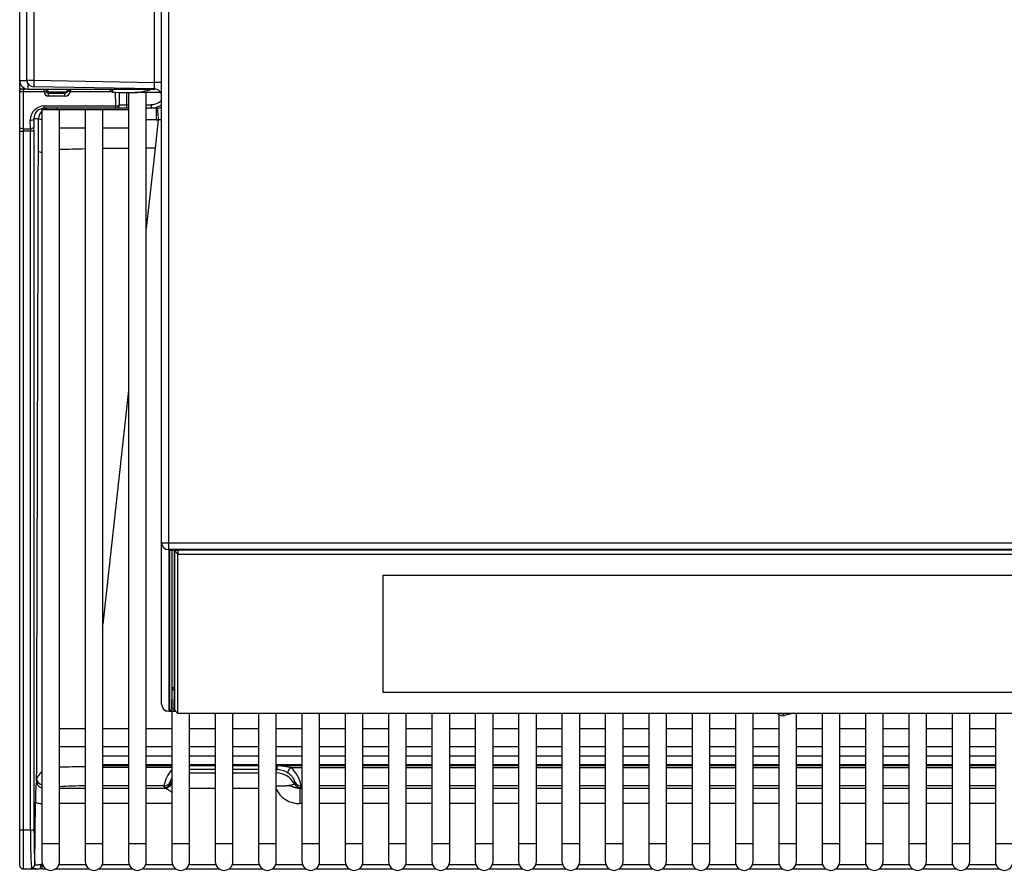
# Model space of a CAD drawing. Header units: millimetres. Extents: x 70 to 350, y 17 to 416.
# Tile 1 of 35: x 95 to 123, y 17 to 41. Entities that reach past the tile are written whole.
import ezdxf

# ---------------------------------------------------------------- set-up
doc = ezdxf.new("R2010")
doc.units = ezdxf.units.MM
for name, color, linetype in [('127.191_FRONT_AU', 7, 'Continuous'), ('128.969_TRÄGER_Z', 7, 'Continuous'), ('129.120_GRIFFMUL', 7, 'Continuous'), ('131.632_TROPFSCH', 7, 'Continuous'), ('131.752_TASSENRO', 7, 'Continuous'), ('134.025_TRÄGERBL', 7, 'Continuous'), ('144.368_DISPLAY_', 7, 'Continuous'), ('146.285_SATZSCHU', 7, 'Continuous'), ('Standard', 7, 'Continuous')]:
    doc.layers.add(name, color=color, linetype=linetype)

# ---------------------------------------------------------------- blocks, each defined once
blk = doc.blocks.new('SE1')
at = {"layer": '127.191_FRONT_AU', "color": 7, "linetype": 'Continuous'}
blk.add_line((116.427, 21.911), (116.426, 21.916), dxfattribs=at)
for centre, radius, start, end in [((116.427, 22.052), 0.2, 223.0879, 284.3937), ((126.917, -18.823), 42, 104.0471, 104.3937)]:
    blk.add_arc(centre, radius, start, end, dxfattribs=at)
for major_axis, ratio, start_param, end_param in [((0.199, 0.017), 0.705788, 4.322362, 4.651416), ((-0.05, 0.194), 0.241241, 2.325278, 3.141593)]:
    blk.add_ellipse((116.427, 22.052), major_axis=major_axis, ratio=ratio, start_param=start_param, end_param=end_param, dxfattribs=at)
at = {"layer": '128.969_TRÄGER_Z', "color": 7, "linetype": 'Continuous'}
for p, q in [((95.117, 39.794), (95.117, 124.568)), ((95.314, 124.554), (95.314, 39.78)), ((98.721, 39.721), (98.721, 114.639)), ((98.917, 26.737), (98.917, 42.827)), ((99.117, 26.73), (99.117, 42.784)), ((95.314, 39.78), (98.721, 39.721)), ((98.721, 39.535), (95.314, 39.594)), ((98.917, 22.179), (98.917, 26.737)), ((99.117, 26.73), (154.717, 26.73)), ((99.117, 26.538), (99.117, 26.73)), ((99.117, 26.538), (99.117, 21.981)), ((154.717, 26.538), (99.117, 26.538)), ((99.147, 21.999), (99.147, 26.517)), ((99.207, 26.529), (99.207, 22.057)), ((99.216, 22.597), (99.216, 26.529)), ((99.267, 26.531), (154.568, 26.531)), ((99.267, 26.531), (154.568, 26.531)), ((99.276, 26.531), (99.276, 22.655)), ((99.207, 22.057), (99.216, 22.597)), ((99.276, 22.589), (99.267, 22.05)), ((99.276, 22.655), (99.276, 22.589)), ((99.276, 22.655), (99.277, 22.655)), ((99.277, 22.589), (99.276, 22.589)), ((99.117, 21.981), (99.117, 21.979)), ((99.117, 21.981), (99.311, 21.981)), ((99.117, 21.979), (99.313, 21.979)), ((99.267, 22.05), (99.277, 22.05)), ((99.267, 22.05), (99.267, 21.984)), ((99.308, 21.984), (99.267, 21.984))]:
    blk.add_line(p, q, dxfattribs=at)
for centre, radius, start, end in [((95.317, 39.794), 0.2, 180, 269), ((95.65, 39.628), 3.072, 358.2647, 1.7353), ((99.147, 26.576), 0.0598, 269.7845, 298.66), ((99.117, 22.179), 0.2, 180, 270), ((99.146, 22.059), 0.0602, 270.1331, 358.434)]:
    blk.add_arc(centre, radius, start, end, dxfattribs=at)
for centre, major_axis, ratio, start_param, end_param in [((95.317, 39.794), (-0.2, 0), 0.069756, 0, 1.553343), ((95.317, 39.794), (0.003, 0.2), 0.016272, 1.640894, 3.141593), ((99.117, 26.737), (0.2, 0), 0.992546, 3.141593, 4.712389), ((99.117, 26.737), (-0.2, 0), 0.035728, 0, 1.570796), ((99.276, 22.596), (-0.06, 0), 0.992546, 4.712389, 6.265732), ((99.276, 22.596), (0.06, -0.0011), 0.104513, 3.143731, 4.714223), ((99.117, 22.179), (-0.2, 0), 0.992546, 0, 1.570796)]:
    blk.add_ellipse(centre, major_axis=major_axis, ratio=ratio, start_param=start_param, end_param=end_param, dxfattribs=at)
for points, degree, knots in [([(98.917, 39.707), (98.917, 39.71), (98.898, 39.714), (98.822, 39.719), (98.768, 39.721), (98.721, 39.721)], 3, [0, 0, 0, 0, 0.497267, 0.497267, 1, 1, 1, 1]), ([(98.917, 39.335), (98.917, 39.387), (98.896, 39.438), (98.823, 39.512), (98.772, 39.534), (98.721, 39.535)], 3, [0, 0, 0, 0, 0.5, 0.5, 1, 1, 1, 1]), ([(99.147, 26.517), (99.147, 26.519), (99.156, 26.522), (99.165, 26.525), (99.182, 26.527), (99.199, 26.529), (99.221, 26.53), (99.243, 26.531), (99.267, 26.531)], 2, [0, 0, 0, 0.25, 0.25, 0.5, 0.5, 0.75, 0.75, 1, 1, 1]), ([(99.173, 26.524), (99.173, 26.524), (99.174, 26.525), (99.181, 26.526), (99.197, 26.528), (99.223, 26.53), (99.25, 26.531), (99.265, 26.531), (99.268, 26.531)], 3, [0.3990783, 0.3990783, 0.3990783, 0.3990783, 0.4533438, 0.531356, 0.6430069, 0.7891138, 0.9616347, 1, 1, 1, 1]), ([(99.267, 21.984), (99.243, 21.984), (99.221, 21.985), (99.199, 21.987), (99.182, 21.989), (99.165, 21.991), (99.156, 21.993), (99.147, 21.996), (99.147, 21.999)], 2, [0, 0, 0, 0.25, 0.25, 0.5, 0.5, 0.75, 0.75, 1, 1, 1]), ([(99.207, 22.057), (99.207, 22.057), (99.207, 22.056), (99.21, 22.055), (99.214, 22.053), (99.22, 22.052), (99.228, 22.051), (99.236, 22.051), (99.246, 22.05), (99.256, 22.05), (99.263, 22.05), (99.267, 22.05)], 3, [0, 0, 0, 0, 0.111142, 0.222261, 0.333363, 0.444456, 0.555544, 0.666637, 0.777739, 0.888858, 1, 1, 1, 1])]:
    blk.add_open_spline(points, degree=degree, knots=knots, dxfattribs=at)
at = {"layer": '129.120_GRIFFMUL', "color": 7, "linetype": 'Continuous'}
for p, q in [((97.336, 39.517), (95.162, 39.517)), ((97.336, 39.517), (97.336, 39.531)), ((97.436, 39.531), (97.436, 39.516)), ((97.529, 39.447), (97.436, 39.516)), ((97.529, 39.531), (97.529, 39.447)), ((98.887, 39.434), (98.167, 39.434))]:
    blk.add_line(p, q, dxfattribs=at)
blk.add_arc((98.08, 40.948), 1.517, 273.2889, 291.1817, dxfattribs=at)
for centre, major_axis, end_param in [((97.336, 39.516), (0.1, 0), 1.570796), ((98.628, 39.447), (-1.1, 0), 1.138249)]:
    blk.add_ellipse(centre, major_axis=major_axis, ratio=0.013091, start_param=0.017453, end_param=end_param, dxfattribs=at)
at = {"layer": '131.632_TROPFSCH', "color": 7, "linetype": 'Continuous'}
for p, q in [((94.917, 39.53), (94.917, 39.767)), ((94.917, 39.53), (94.917, 39.493)), ((95.017, 39.53), (94.917, 39.53)), ((94.917, 38.451), (94.917, 39.493)), ((95.017, 39.566), (95.017, 39.53)), ((95.017, 39.53), (95.017, 39.455)), ((95.017, 39.53), (95.084, 39.53)), ((95.017, 39.455), (95.017, 38.414)), ((95.606, 39.455), (95.017, 39.455)), ((95.606, 39.455), (95.605, 39.517)), ((95.606, 39.449), (95.606, 39.455)), ((95.666, 39.472), (95.677, 39.511)), ((95.666, 39.478), (95.666, 39.472)), ((95.677, 39.511), (95.677, 39.517)), ((95.699, 39.465), (95.726, 39.466)), ((95.737, 39.452), (95.727, 39.417)), ((95.727, 39.417), (96.187, 39.416)), ((96.187, 39.416), (96.177, 39.452)), ((96.287, 39.517), (96.289, 39.51)), ((96.349, 39.501), (96.345, 39.455)), ((97.517, 39.455), (96.345, 39.455)), ((97.626, 39.054), (97.621, 39.441)), ((97.721, 39.439), (97.726, 39.091)), ((97.73, 39.091), (97.73, 39.438)), ((97.929, 39.436), (97.929, 39.091)), ((96.187, 39.334), (95.727, 39.335)), ((95.611, 39.054), (97.626, 39.054)), ((95.611, 38.991), (95.611, 39.054)), ((97.626, 38.991), (95.611, 38.991)), ((97.626, 38.991), (97.626, 39.054)), ((97.63, 38.991), (97.626, 38.991)), ((97.929, 38.991), (97.63, 38.991)), ((97.726, 39.091), (97.73, 39.091)), ((97.73, 39.091), (97.929, 39.091)), ((97.929, 39.091), (97.985, 39.091)), ((97.929, 39.091), (97.929, 38.991)), ((97.985, 38.991), (97.929, 38.991)), ((98.485, 39.091), (98.62, 39.091)), ((98.62, 38.991), (98.485, 38.991)), ((98.62, 39.091), (98.62, 38.991)), ((98.765, 38.991), (98.62, 38.991)), ((95.22, 38.414), (95.216, 38.654)), ((95.447, 38.691), (95.316, 38.691)), ((95.316, 38.691), (95.32, 38.451)), ((95.444, 37.776), (95.447, 38.691)), ((98.822, 38.667), (98.733, 37.862)), ((94.917, 38.339), (94.917, 38.451)), ((94.917, 18.629), (94.917, 38.339)), ((94.917, 38.339), (95.017, 38.339)), ((95.017, 38.414), (95.017, 38.339)), ((95.017, 38.414), (95.22, 38.414)), ((95.017, 38.339), (95.017, 18.629)), ((95.221, 38.339), (95.017, 38.339)), ((95.22, 38.414), (95.221, 38.339)), ((95.221, 18.629), (95.221, 38.339)), ((95.32, 38.339), (95.221, 38.339)), ((95.32, 38.339), (95.32, 18.629)), ((98.733, 37.862), (98.485, 35.595)), ((97.985, 31.029), (97.263, 24.437)), ((97.263, 20.725), (97.985, 20.725)), ((97.985, 20.715), (97.263, 20.715)), ((98.485, 20.725), (99.207, 20.725)), ((99.207, 20.715), (98.485, 20.715)), ((99.707, 20.725), (100.429, 20.725)), ((100.429, 20.715), (99.707, 20.715)), ((100.929, 20.725), (101.651, 20.725)), ((101.651, 20.715), (100.929, 20.715)), ((102.151, 20.725), (102.873, 20.725)), ((102.873, 20.715), (102.151, 20.715)), ((103.373, 20.725), (104.095, 20.725)), ((104.095, 20.715), (103.373, 20.715)), ((104.595, 20.725), (105.317, 20.725)), ((105.317, 20.715), (104.595, 20.715)), ((105.817, 20.725), (106.539, 20.725)), ((106.539, 20.715), (105.817, 20.715)), ((107.039, 20.725), (107.761, 20.725)), ((107.761, 20.715), (107.039, 20.715)), ((108.261, 20.725), (108.983, 20.725)), ((108.983, 20.715), (108.261, 20.715)), ((109.483, 20.725), (110.205, 20.725)), ((110.205, 20.715), (109.483, 20.715)), ((110.705, 20.725), (111.427, 20.725)), ((111.427, 20.715), (110.705, 20.715)), ((111.927, 20.725), (112.649, 20.725)), ((112.649, 20.715), (111.927, 20.715)), ((113.149, 20.725), (113.871, 20.725)), ((113.871, 20.715), (113.149, 20.715)), ((114.371, 20.725), (115.093, 20.725)), ((115.093, 20.715), (114.371, 20.715)), ((115.593, 20.725), (116.315, 20.725)), ((116.315, 20.715), (115.593, 20.715)), ((116.815, 20.725), (117.537, 20.725)), ((117.537, 20.715), (116.815, 20.715)), ((118.037, 20.725), (118.759, 20.725)), ((118.759, 20.715), (118.037, 20.715)), ((119.259, 20.725), (119.981, 20.725)), ((119.981, 20.715), (119.259, 20.715)), ((120.481, 20.725), (121.203, 20.725)), ((121.203, 20.715), (120.481, 20.715)), ((121.703, 20.725), (122.425, 20.725)), ((122.425, 20.715), (121.703, 20.715)), ((97.263, 20.473), (97.985, 20.473)), ((97.263, 20.451), (97.985, 20.451)), ((97.985, 20.396), (97.263, 20.396)), ((98.485, 20.473), (99.207, 20.473)), ((98.485, 20.451), (99.207, 20.451)), ((99.207, 20.396), (98.485, 20.396)), ((99.707, 20.473), (100.429, 20.473)), ((99.707, 20.451), (100.429, 20.451)), ((99.707, 20.451), (100.429, 20.451)), ((100.429, 20.332), (99.707, 20.332)), ((100.929, 20.473), (101.651, 20.473)), ((100.929, 20.451), (101.651, 20.451)), ((100.929, 20.451), (101.651, 20.451)), ((101.651, 20.332), (100.929, 20.332)), ((102.151, 20.473), (102.873, 20.473)), ((102.151, 20.451), (102.165, 20.451)), ((102.151, 20.451), (102.165, 20.451)), ((102.151, 20.284), (102.165, 20.332)), ((102.165, 20.332), (102.151, 20.332)), ((102.165, 20.451), (102.873, 20.451)), ((102.562, 20.396), (102.165, 20.451)), ((102.562, 20.396), (102.873, 20.396)), ((103.373, 20.473), (104.095, 20.473)), ((103.373, 20.451), (104.095, 20.451)), ((103.373, 20.396), (104.095, 20.396)), ((104.595, 20.473), (105.317, 20.473)), ((104.595, 20.451), (105.317, 20.451)), ((104.595, 20.396), (105.317, 20.396)), ((105.817, 20.473), (106.539, 20.473)), ((105.817, 20.451), (106.539, 20.451)), ((105.817, 20.396), (106.539, 20.396)), ((107.039, 20.473), (107.761, 20.473)), ((107.039, 20.451), (107.761, 20.451)), ((107.039, 20.396), (107.761, 20.396)), ((108.261, 20.473), (108.983, 20.473)), ((108.261, 20.451), (108.983, 20.451)), ((108.261, 20.396), (108.983, 20.396)), ((109.483, 20.473), (110.205, 20.473)), ((109.483, 20.451), (110.205, 20.451)), ((109.483, 20.396), (110.205, 20.396)), ((110.705, 20.473), (111.427, 20.473)), ((110.705, 20.451), (111.427, 20.451)), ((110.705, 20.396), (111.427, 20.396)), ((111.927, 20.473), (112.649, 20.473)), ((111.927, 20.451), (112.649, 20.451)), ((111.927, 20.396), (112.649, 20.396)), ((113.149, 20.473), (113.871, 20.473)), ((113.149, 20.451), (113.871, 20.451)), ((113.149, 20.396), (113.871, 20.396)), ((114.371, 20.473), (115.093, 20.473)), ((114.371, 20.451), (115.093, 20.451)), ((114.371, 20.396), (115.093, 20.396)), ((115.593, 20.473), (116.315, 20.473)), ((115.593, 20.451), (116.315, 20.451)), ((115.593, 20.396), (116.315, 20.396)), ((116.815, 20.473), (117.537, 20.473)), ((116.815, 20.451), (117.537, 20.451)), ((116.815, 20.396), (117.537, 20.396)), ((118.037, 20.473), (118.759, 20.473)), ((118.037, 20.451), (118.759, 20.451)), ((118.037, 20.396), (118.759, 20.396)), ((119.259, 20.473), (119.981, 20.473)), ((119.259, 20.451), (119.981, 20.451)), ((119.259, 20.396), (119.981, 20.396)), ((120.481, 20.473), (121.203, 20.473)), ((120.481, 20.451), (121.203, 20.451)), ((120.481, 20.396), (121.203, 20.396)), ((121.703, 20.473), (122.425, 20.473)), ((121.703, 20.451), (122.425, 20.451)), ((121.703, 20.396), (122.425, 20.396)), ((99.707, 20.241), (100.429, 20.241)), ((100.929, 20.241), (101.651, 20.241)), ((96.041, 19.813), (96.763, 19.813)), ((97.985, 19.872), (97.263, 19.872)), ((97.263, 19.813), (97.985, 19.813)), ((98.985, 19.872), (98.485, 19.872)), ((98.485, 19.813), (99.016, 19.813)), ((98.997, 19.831), (98.985, 19.872)), ((99.16, 19.975), (99.171, 19.933)), ((100.429, 19.8), (99.707, 19.8)), ((101.651, 19.8), (100.929, 19.8)), ((102.663, 19.933), (102.674, 19.975)), ((102.817, 19.813), (102.817, 19.374)), ((102.817, 19.813), (102.873, 19.813)), ((102.849, 19.872), (102.837, 19.831)), ((102.873, 19.872), (102.849, 19.872)), ((104.095, 19.872), (103.373, 19.872)), ((103.373, 19.813), (104.095, 19.813)), ((105.317, 19.872), (104.595, 19.872)), ((104.595, 19.813), (105.317, 19.813)), ((106.539, 19.872), (105.817, 19.872)), ((105.817, 19.813), (106.539, 19.813)), ((107.761, 19.872), (107.039, 19.872)), ((107.039, 19.813), (107.761, 19.813)), ((108.983, 19.872), (108.261, 19.872)), ((108.261, 19.813), (108.983, 19.813)), ((110.205, 19.872), (109.483, 19.872)), ((109.483, 19.813), (110.205, 19.813)), ((111.427, 19.872), (110.705, 19.872)), ((110.705, 19.813), (111.427, 19.813)), ((112.649, 19.872), (111.927, 19.872)), ((111.927, 19.813), (112.649, 19.813)), ((113.871, 19.872), (113.149, 19.872)), ((113.149, 19.813), (113.871, 19.813)), ((115.093, 19.872), (114.371, 19.872)), ((114.371, 19.813), (115.093, 19.813)), ((116.315, 19.872), (115.593, 19.872)), ((115.593, 19.813), (116.315, 19.813)), ((117.537, 19.872), (116.815, 19.872)), ((116.815, 19.813), (117.537, 19.813)), ((118.759, 19.872), (118.037, 19.872)), ((118.037, 19.813), (118.759, 19.813)), ((119.981, 19.872), (119.259, 19.872)), ((119.259, 19.813), (119.981, 19.813)), ((121.203, 19.872), (120.481, 19.872)), ((120.481, 19.813), (121.203, 19.813)), ((122.425, 19.872), (121.703, 19.872)), ((121.703, 19.813), (122.425, 19.813)), ((95.347, 17.657), (95.364, 19.425)), ((96.763, 19.373), (96.041, 19.373)), ((97.985, 19.373), (97.263, 19.373)), ((99.207, 19.373), (98.485, 19.373)), ((102.873, 19.374), (102.817, 19.374)), ((104.095, 19.374), (103.373, 19.374)), ((105.317, 19.374), (104.595, 19.374)), ((106.539, 19.374), (105.817, 19.374)), ((107.761, 19.374), (107.039, 19.374)), ((108.983, 19.374), (108.261, 19.374)), ((110.205, 19.374), (109.483, 19.374)), ((111.427, 19.374), (110.705, 19.374)), ((112.649, 19.374), (111.927, 19.374)), ((113.871, 19.374), (113.149, 19.374)), ((115.093, 19.374), (114.371, 19.374)), ((116.315, 19.374), (115.593, 19.374)), ((117.537, 19.374), (116.815, 19.374)), ((118.759, 19.374), (118.037, 19.374)), ((119.981, 19.374), (119.259, 19.374)), ((121.203, 19.374), (120.481, 19.374)), ((122.425, 19.374), (121.703, 19.374)), ((94.917, 17.629), (94.917, 18.629)), ((94.917, 18.629), (95.017, 18.629)), ((95.017, 18.629), (95.017, 17.529)), ((95.017, 18.629), (95.221, 18.629)), ((95.221, 18.629), (95.32, 18.629)), ((95.017, 17.529), (95.378, 17.529)), ((95.548, 17.684), (95.548, 17.657)), ((95.548, 17.657), (95.556, 17.657)), ((95.548, 17.531), (95.548, 17.657)), ((95.548, 17.531), (95.656, 17.531)), ((95.926, 17.531), (96.878, 17.531)), ((96.026, 17.657), (96.778, 17.657)), ((97.148, 17.531), (98.1, 17.531)), ((97.248, 17.657), (98, 17.657)), ((98.37, 17.531), (99.322, 17.531)), ((98.47, 17.657), (99.222, 17.657)), ((99.592, 17.531), (100.544, 17.531)), ((99.692, 17.657), (100.444, 17.657)), ((100.814, 17.531), (101.766, 17.531)), ((100.914, 17.657), (101.666, 17.657)), ((102.036, 17.531), (102.988, 17.531)), ((102.136, 17.657), (102.888, 17.657)), ((103.258, 17.531), (104.21, 17.531)), ((103.358, 17.657), (104.11, 17.657)), ((104.48, 17.531), (105.432, 17.531)), ((104.58, 17.657), (105.332, 17.657)), ((105.702, 17.531), (106.654, 17.531)), ((105.802, 17.657), (106.554, 17.657)), ((106.924, 17.531), (107.876, 17.531)), ((107.024, 17.657), (107.776, 17.657)), ((108.146, 17.531), (109.098, 17.531)), ((108.246, 17.657), (108.998, 17.657)), ((109.368, 17.531), (110.32, 17.531)), ((109.468, 17.657), (110.22, 17.657)), ((110.59, 17.531), (111.542, 17.531)), ((110.69, 17.657), (111.442, 17.657)), ((111.812, 17.531), (112.764, 17.531)), ((111.912, 17.657), (112.664, 17.657)), ((113.034, 17.531), (113.986, 17.531)), ((113.134, 17.657), (113.886, 17.657)), ((114.256, 17.531), (115.208, 17.531)), ((114.356, 17.657), (115.108, 17.657)), ((115.478, 17.531), (116.43, 17.531)), ((115.578, 17.657), (116.33, 17.657)), ((116.7, 17.531), (117.652, 17.531)), ((116.8, 17.657), (117.552, 17.657)), ((117.922, 17.531), (118.874, 17.531)), ((118.022, 17.657), (118.774, 17.657)), ((119.144, 17.531), (120.096, 17.531)), ((119.244, 17.657), (119.996, 17.657)), ((120.366, 17.531), (121.318, 17.531)), ((120.466, 17.657), (121.218, 17.657)), ((121.588, 17.531), (122.54, 17.531)), ((121.688, 17.657), (122.44, 17.657))]:
    blk.add_line(p, q, dxfattribs=at)
for centre, radius, start, end in [((95.725, 39.476), 0.0591, 183.841, 272.0194), ((95.736, 39.511), 0.0594, 230.7023, 270.3468), ((96.178, 39.552), 0.1, 269.7239, 309.3002), ((96.188, 39.519), 0.103, 269.8022, 343.7199), ((96.204, 39.51), 0.0854, 346.5082, 359.8173), ((95.61, 38.698), 0.293, 89.7472, 181.2815), ((98.62, 39.492), 0.5, 269.9926, 306.5739), ((98.765, 39.493), 0.502, 269.9996, 274.0422), ((98.765, 39.495), 0.503, 274.0496, 287.8467), ((95.811, 41.214), 2.549, 261.7993, 263.7792), ((96.88, -697.469), 736.137, 89.853363, 89.875074), ((98.766, 39.507), 0.841, 269.8533, 273.8005), ((98.722, -55.198), 93.06, 91.2093, 91.65235), ((98.722, -55.198), 93.06, 90.45463, 90.89957), ((98.722, -55.198), 93.06, 89.99326, 90.14627), ((97.08, -8.485), 28.901, 90.6284, 92.0705), ((99.91, 19.706), 0.94, 137.9349, 169.7968), ((114.363, 20.377), 12.198, 179.6528, 180.2132), ((102.161, 19.75), 0.582, 58.826, 89.6598), ((101.92, 19.703), 0.945, 10.3053, 47.1486), ((100.54, 19.51), 5.177, 174.4302, 180.9414), ((95.009, 20.087), 0.386, 348.7846, 357.9597), ((96.803, 7.267), 12.606, 90.1854, 93.5015), ((102.797, 20.096), 0.721, 204.1379, 271.609), ((109.766, 18.458), 14.547, 179.3245, 183.5382), ((95.017, 17.629), 0.1, 180, 270), ((95.382, 18.231), 0.702, 269.5818, 279.6513), ((95.548, 12.345), 5.186, 89.9998, 90.6049)]:
    blk.add_arc(centre, radius, start, end, dxfattribs=at)
for centre, major_axis, ratio, start_param, end_param in [((95.017, 39.493), (0.1, 0), 0.374607, 3.141593, 4.712389), ((95.606, 39.478), (0.06, 0.0008), 0.374574, 4.707084, 6.245393), ((95.606, 39.472), (0.06, 0.0008), 0.374574, 4.707084, 6.245393), ((95.726, 39.45), (-0.119, 0.013), 0.958298, 0.11928, 1.683681), ((95.67, 39.53), (0, 0.14), 0.035054, 1.570796, 1.954769), ((95.737, 39.512), (-0.0235, -0.0558), 0.991092, 5.113723, 5.99312), ((95.777, 39.551), (0.1, 0), 0.998775, 3.342951, 4.174724), ((95.727, 39.357), (0.0001, 0.06), 0.000825, 4.328417, 6.161012), ((95.339, 39.459), (3.464, 0.001), 0.002112, -1.455591, -1.326287), ((96.189, 39.487), (-0.159, -0.018), 0.958262, 1.453824, 2.817064), ((96.177, 39.552), (0.014, -0.0998), 0.992248, 0.552368, 0.988897), ((96.345, 39.478), (-0.0585, 0.0135), 0.366261, 0.063598, 1.655402), ((96.349, 39.51), (-0.06, 0.0003), 0.147451, 0.035427, 1.571567), ((96.344, 39.53), (0, -0.2), 0.024538, 1.422803, 1.570796), ((96.187, 39.356), (0.0001, 0.06), 0.000825, 4.328417, 6.161012), ((98.62, 39.491), (-0.4, 0), 0.999386, 1.570796, 2.406172), ((95.617, 38.654), (0.292, -0.278), 0.985982, 2.338133, 3.908929), ((95.747, 38.691), (0, 0.3), 0.999391, 0.756158, 1.570796), ((95.747, 38.691), (0, 0.3), 0.999391, 0, 0.585686), ((95.977, 38.691), (0, -0.3), 0.233212, 3.141593, 3.727278), ((97.626, 39.091), (0, -0.1), 0.999386, 0, 1.570796), ((97.626, 39.091), (0.1, 0.0014), 0.374574, 4.707084, 6.245393), ((97.63, 39.091), (0, 0.1), 0.999386, 3.141593, 4.712389), ((98.765, 38.691), (0, 0.3), 0.004651, 0, 1.657565), ((98.822, 38.693), (0.021, -0.299), 0.006172, 3.144066, 4.799437), ((95.216, 38.691), (0.1, 0.0014), 0.374575, 4.707104, 6.245537), ((98.768, 39.465), (0.62, 0.508), 0.996878, 4.095712, 4.216069), ((95.017, 38.451), (-0.1, 0), 0.374607, 0, 1.570796), ((95.31, 38.339), (0, 0.3), 0.034921, 4.712389, 5.096361), ((102.562, 20.42), (-0.102, -0.172), 0.061263, 0.123243, 1.467336), ((95.587, 20.012), (-0.187, 0.072), 0.992511, 0.367329, 1.696731), ((95.594, 20.074), (-0.2, 0.014), 0.893665, 0.077852, 1.36275), ((99.695, 19.645), (-0.577, -0.163), 0.991957, 5.389958, 5.500955), ((102.139, 19.645), (-0.577, 0.163), 0.991957, 3.923823, 4.965635), ((98.985, 20.071), (-0.192, -0.054), 0.991957, 1.297345, 2.359362), ((98.997, 20.029), (-0.192, -0.054), 0.991957, 1.297345, 2.359362), ((99.695, 19.833), (-0.699, 0), 0.121869, 0.034445, 0.239558), ((99.016, 20.012), (-0.089, -0.179), 0.964202, 0.477535, 1.539551), ((99.695, 19.935), (-0.524, 0), 0.121869, 0.034445, 0.239558), ((102.139, 19.935), (-0.524, 0), 0.121869, 1.593919, 3.107148), ((102.837, 20.029), (0.192, -0.054), 0.991957, 3.923823, 4.98584), ((102.849, 20.071), (-0.192, 0.054), 0.991957, 0.782231, 1.844247), ((102.139, 19.833), (0.699, 0), 0.121869, -0.241546, -0.034445), ((95.355, 18.629), (0, 1), 0.034921, 1.570796, 2.904443), ((95.247, 17.657), (0.099, 0.0143), 0.971452, 4.572943, 6.135541), ((95.547, 17.514), (-0.3, 0), 0.055027, 4.709444, 4.901523), ((95.49, 17.63), (-0.0011, 0.1), 0.199948, 3.088153, 3.214967), ((95.49, 17.63), (-0.0011, 0.1), 0.199948, 3.214967, 4.965417), ((95.547, 17.614), (0.2, 0.001), 0.211907, 1.565216, 1.757296)]:
    blk.add_ellipse(centre, major_axis=major_axis, ratio=ratio, start_param=start_param, end_param=end_param, dxfattribs=at)
for points, knots in [([(95.32, 38.451), (95.319, 38.442), (95.308, 38.432), (95.271, 38.418), (95.245, 38.414), (95.22, 38.414)], [0, 0, 0, 0, 0.5, 0.5, 1, 1, 1, 1]), ([(95.444, 37.776), (95.447, 37.77), (95.459, 37.765), (95.496, 37.757), (95.514, 37.754), (95.535, 37.751)], [0, 0, 0, 0, 0.25, 0.25, 0.4035146, 0.4035146, 0.4035146, 0.4035146]), ([(95.538, 20.262), (95.522, 20.248), (95.477, 20.206), (95.419, 20.138), (95.397, 20.093), (95.395, 20.074)], [0.3762718, 0.3762718, 0.3762718, 0.3762718, 0.4969754, 0.7484877, 1, 1, 1, 1]), ([(99.206, 20.091), (99.203, 20.086), (99.193, 20.071), (99.18, 20.046), (99.169, 20.02), (99.162, 19.999), (99.159, 19.983), (99.159, 19.978), (99.16, 19.975)], [0.4585107, 0.4585107, 0.4585107, 0.4585107, 0.498993, 0.5951312, 0.6912382, 0.7894522, 0.89178, 1, 1, 1, 1]), ([(102.674, 19.975), (102.675, 19.976), (102.675, 19.979), (102.675, 19.986), (102.673, 19.994), (102.671, 20.004), (102.667, 20.016), (102.662, 20.029), (102.655, 20.043), (102.647, 20.059), (102.634, 20.081), (102.616, 20.109), (102.588, 20.145), (102.553, 20.181), (102.512, 20.217), (102.479, 20.237), (102.462, 20.248)], [0, 0, 0, 0, 0.061008, 0.119961, 0.177132, 0.232822, 0.287354, 0.341075, 0.394344, 0.447533, 0.501013, 0.596441, 0.691579, 0.789002, 0.891112, 1, 1, 1, 1]), ([(99.203, 19.698), (99.202, 19.699), (99.193, 19.705), (99.176, 19.715), (99.153, 19.731), (99.131, 19.745), (99.107, 19.761), (99.082, 19.778), (99.056, 19.793), (99.034, 19.806), (99.022, 19.811), (99.016, 19.813)], [0.1603162, 0.1603162, 0.1603162, 0.1603162, 0.1667564, 0.2500174, 0.3334045, 0.4170702, 0.5011656, 0.6274999, 0.7523792, 0.8763574, 1, 1, 1, 1]), ([(102.139, 19.871), (102.15, 19.871), (102.172, 19.871), (102.203, 19.872), (102.233, 19.872), (102.261, 19.873), (102.288, 19.874), (102.312, 19.874), (102.335, 19.875), (102.357, 19.876), (102.376, 19.877), (102.394, 19.878), (102.411, 19.879), (102.426, 19.88), (102.439, 19.88), (102.451, 19.881), (102.462, 19.881), (102.471, 19.882), (102.479, 19.882), (102.486, 19.882), (102.492, 19.882), (102.497, 19.882), (102.507, 19.882), (102.522, 19.88), (102.542, 19.876), (102.563, 19.871), (102.584, 19.864), (102.605, 19.857), (102.627, 19.85), (102.649, 19.841), (102.673, 19.833), (102.699, 19.826), (102.726, 19.819), (102.755, 19.815), (102.786, 19.812), (102.807, 19.813), (102.817, 19.813)], [0, 0, 0, 0, 0.041559, 0.08134, 0.119343, 0.155569, 0.19002, 0.222695, 0.253595, 0.282721, 0.310072, 0.335649, 0.359452, 0.38148, 0.401733, 0.42021, 0.436912, 0.451838, 0.464987, 0.476359, 0.485956, 0.493778, 0.499831, 0.533635, 0.567542, 0.601752, 0.636464, 0.671872, 0.708163, 0.745513, 0.784088, 0.824037, 0.865495, 0.90858, 0.953389, 1, 1, 1, 1]), ([(95.364, 19.425), (95.365, 19.421), (95.366, 19.418), (95.371, 19.412), (95.376, 19.408), (95.391, 19.399), (95.406, 19.394), (95.443, 19.384), (95.465, 19.38), (95.5, 19.376), (95.513, 19.375), (95.53, 19.374), (95.536, 19.374), (95.541, 19.374)], [0, 0, 0, 0, 0.125, 0.125, 0.25, 0.25, 0.5, 0.5, 0.75, 0.75, 0.875, 0.875, 0.9257116, 0.9257116, 0.9257116, 0.9257116]), ([(95.376, 17.529), (95.368, 17.529), (95.346, 17.529), (95.315, 17.53), (95.286, 17.534), (95.265, 17.54), (95.251, 17.548), (95.249, 17.556), (95.247, 17.56)], [0.2973839, 0.2973839, 0.2973839, 0.2973839, 0.374452, 0.5003997, 0.6242528, 0.7495301, 0.8746074, 1, 1, 1, 1]), ([(95.347, 17.657), (95.348, 17.656), (95.348, 17.653), (95.352, 17.651), (95.357, 17.648), (95.366, 17.647), (95.379, 17.646), (95.398, 17.647), (95.424, 17.649), (95.456, 17.652), (95.484, 17.654), (95.502, 17.655), (95.509, 17.656)], [0, 0, 0, 0, 0.064006, 0.135552, 0.214771, 0.30176, 0.396589, 0.499316, 0.663801, 0.802037, 0.914064, 1, 1, 1, 1])]:
    blk.add_open_spline(points, degree=3, knots=knots, dxfattribs=at)
blk.add_open_spline([(95.395, 20.074), (95.402, 23.026), (95.419, 28.927), (95.436, 34.826), (95.444, 37.776)], degree=3, dxfattribs=at)
at = {"layer": '131.752_TASSENRO', "color": 7, "linetype": 'Continuous'}
for p, q in [((97.985, 39.435), (97.985, 18.241)), ((98.485, 18.241), (98.485, 39.434)), ((96.041, 38.941), (95.541, 38.941)), ((95.541, 38.941), (95.541, 18.241)), ((96.041, 18.241), (96.041, 38.941)), ((96.763, 38.941), (96.041, 38.941)), ((97.263, 38.941), (96.763, 38.941)), ((96.763, 38.941), (96.763, 18.241)), ((97.263, 18.241), (97.263, 38.941)), ((97.985, 38.941), (97.263, 38.941)), ((96.041, 38.441), (96.763, 38.441)), ((97.263, 38.441), (97.985, 38.441)), ((99.207, 21.979), (99.207, 18.241)), ((99.707, 18.241), (99.707, 21.916)), ((100.429, 21.916), (100.429, 18.241)), ((100.929, 18.241), (100.929, 21.916)), ((101.651, 21.916), (101.651, 18.241)), ((102.151, 18.241), (102.151, 21.916)), ((102.873, 21.916), (102.873, 18.241)), ((103.373, 18.241), (103.373, 21.916)), ((104.095, 21.916), (104.095, 18.241)), ((104.595, 18.241), (104.595, 21.916)), ((105.317, 21.916), (105.317, 18.241)), ((105.817, 18.241), (105.817, 21.916)), ((106.539, 21.916), (106.539, 18.241)), ((107.039, 18.241), (107.039, 21.916)), ((107.761, 21.916), (107.761, 18.241)), ((108.261, 18.241), (108.261, 21.916)), ((108.983, 21.916), (108.983, 18.241)), ((109.483, 18.241), (109.483, 21.916)), ((110.205, 21.916), (110.205, 18.241)), ((110.705, 18.241), (110.705, 21.916)), ((111.427, 21.916), (111.427, 18.241)), ((111.927, 18.241), (111.927, 21.916)), ((112.649, 21.916), (112.649, 18.241)), ((113.149, 18.241), (113.149, 21.916)), ((113.871, 21.916), (113.871, 18.241)), ((114.371, 18.241), (114.371, 21.916)), ((115.093, 21.916), (115.093, 18.241)), ((115.593, 18.241), (115.593, 21.916)), ((116.315, 21.886), (116.315, 18.241)), ((116.815, 18.241), (116.815, 21.916)), ((117.537, 21.916), (117.537, 18.241)), ((118.037, 18.241), (118.037, 21.916)), ((118.759, 21.916), (118.759, 18.241)), ((119.259, 18.241), (119.259, 21.916)), ((119.981, 21.916), (119.981, 18.241)), ((120.481, 18.241), (120.481, 21.916)), ((121.203, 21.916), (121.203, 18.241)), ((121.703, 18.241), (121.703, 21.916)), ((122.425, 21.916), (122.425, 18.241)), ((96.763, 21.481), (96.041, 21.481)), ((97.985, 21.481), (97.263, 21.481)), ((99.207, 21.481), (98.485, 21.481)), ((100.429, 21.481), (99.707, 21.481)), ((101.651, 21.481), (100.929, 21.481)), ((102.873, 21.481), (102.151, 21.481)), ((104.095, 21.481), (103.373, 21.481)), ((105.317, 21.481), (104.595, 21.481)), ((106.539, 21.481), (105.817, 21.481)), ((107.761, 21.481), (107.039, 21.481)), ((108.983, 21.481), (108.261, 21.481)), ((110.205, 21.481), (109.483, 21.481)), ((111.427, 21.481), (110.705, 21.481)), ((112.649, 21.481), (111.927, 21.481)), ((113.871, 21.481), (113.149, 21.481)), ((115.093, 21.481), (114.371, 21.481)), ((116.315, 21.481), (115.593, 21.481)), ((117.537, 21.481), (116.815, 21.481)), ((118.759, 21.481), (118.037, 21.481)), ((119.981, 21.481), (119.259, 21.481)), ((121.203, 21.481), (120.481, 21.481)), ((122.425, 21.481), (121.703, 21.481)), ((96.041, 20.981), (96.763, 20.981)), ((97.263, 20.981), (97.985, 20.981)), ((98.485, 20.981), (99.207, 20.981)), ((99.707, 20.981), (100.429, 20.981)), ((100.929, 20.981), (101.651, 20.981)), ((102.151, 20.981), (102.873, 20.981)), ((103.373, 20.981), (104.095, 20.981)), ((104.595, 20.981), (105.317, 20.981)), ((105.817, 20.981), (106.539, 20.981)), ((107.039, 20.981), (107.761, 20.981)), ((108.261, 20.981), (108.983, 20.981)), ((109.483, 20.981), (110.205, 20.981)), ((110.705, 20.981), (111.427, 20.981)), ((111.927, 20.981), (112.649, 20.981)), ((113.149, 20.981), (113.871, 20.981)), ((114.371, 20.981), (115.093, 20.981)), ((115.593, 20.981), (116.315, 20.981)), ((116.815, 20.981), (117.537, 20.981)), ((118.037, 20.981), (118.759, 20.981)), ((119.259, 20.981), (119.981, 20.981)), ((120.481, 20.981), (121.203, 20.981)), ((121.703, 20.981), (122.425, 20.981)), ((96.041, 18.241), (95.541, 18.241)), ((95.541, 18.241), (95.541, 17.741)), ((96.041, 17.741), (96.041, 18.241)), ((97.263, 18.241), (96.763, 18.241)), ((96.763, 18.241), (96.763, 17.741)), ((97.263, 17.741), (97.263, 18.241)), ((98.485, 18.241), (97.985, 18.241)), ((97.985, 18.241), (97.985, 17.741)), ((98.485, 17.741), (98.485, 18.241)), ((99.707, 18.241), (99.207, 18.241)), ((99.207, 18.241), (99.207, 17.741)), ((99.707, 17.741), (99.707, 18.241)), ((100.929, 18.241), (100.429, 18.241)), ((100.429, 18.241), (100.429, 17.741)), ((100.929, 17.741), (100.929, 18.241)), ((102.151, 18.241), (101.651, 18.241)), ((101.651, 18.241), (101.651, 17.741)), ((102.151, 17.741), (102.151, 18.241)), ((103.373, 18.241), (102.873, 18.241)), ((102.873, 18.241), (102.873, 17.741)), ((103.373, 17.741), (103.373, 18.241)), ((104.595, 18.241), (104.095, 18.241)), ((104.095, 18.241), (104.095, 17.741)), ((104.595, 17.741), (104.595, 18.241)), ((105.817, 18.241), (105.317, 18.241)), ((105.317, 18.241), (105.317, 17.741)), ((105.817, 17.741), (105.817, 18.241)), ((107.039, 18.241), (106.539, 18.241)), ((106.539, 18.241), (106.539, 17.741)), ((107.039, 17.741), (107.039, 18.241)), ((108.261, 18.241), (107.761, 18.241)), ((107.761, 18.241), (107.761, 17.741)), ((108.261, 17.741), (108.261, 18.241)), ((109.483, 18.241), (108.983, 18.241)), ((108.983, 18.241), (108.983, 17.741)), ((109.483, 17.741), (109.483, 18.241)), ((110.705, 18.241), (110.205, 18.241)), ((110.205, 18.241), (110.205, 17.741)), ((110.705, 17.741), (110.705, 18.241)), ((111.927, 18.241), (111.427, 18.241)), ((111.427, 18.241), (111.427, 17.741)), ((111.927, 17.741), (111.927, 18.241)), ((113.149, 18.241), (112.649, 18.241)), ((112.649, 18.241), (112.649, 17.741)), ((113.149, 17.741), (113.149, 18.241)), ((114.371, 18.241), (113.871, 18.241)), ((113.871, 18.241), (113.871, 17.741)), ((114.371, 17.741), (114.371, 18.241)), ((115.593, 18.241), (115.093, 18.241)), ((115.093, 18.241), (115.093, 17.741)), ((115.593, 17.741), (115.593, 18.241)), ((116.815, 18.241), (116.315, 18.241)), ((116.315, 18.241), (116.315, 17.741)), ((116.815, 17.741), (116.815, 18.241)), ((118.037, 18.241), (117.537, 18.241)), ((117.537, 18.241), (117.537, 17.741)), ((118.037, 17.741), (118.037, 18.241)), ((119.259, 18.241), (118.759, 18.241)), ((118.759, 18.241), (118.759, 17.741)), ((119.259, 17.741), (119.259, 18.241)), ((120.481, 18.241), (119.981, 18.241)), ((119.981, 18.241), (119.981, 17.741)), ((120.481, 17.741), (120.481, 18.241)), ((121.703, 18.241), (121.203, 18.241)), ((121.203, 18.241), (121.203, 17.741)), ((121.703, 17.741), (121.703, 18.241)), ((122.925, 18.241), (122.425, 18.241)), ((122.425, 18.241), (122.425, 17.741))]:
    blk.add_line(p, q, dxfattribs=at)
for centre in [(95.791, 17.741), (97.013, 17.741), (98.235, 17.741), (99.457, 17.741), (100.679, 17.741), (101.901, 17.741), (103.123, 17.741), (104.345, 17.741), (105.567, 17.741), (106.789, 17.741), (108.011, 17.741), (109.233, 17.741), (110.455, 17.741), (111.677, 17.741), (112.899, 17.741), (114.121, 17.741), (115.343, 17.741), (116.565, 17.741), (117.787, 17.741), (119.009, 17.741), (120.231, 17.741), (121.453, 17.741), (122.675, 17.741)]:
    blk.add_arc(centre, 0.25, 180, 0, dxfattribs=at)
at = {"layer": '134.025_TRÄGERBL', "color": 7, "linetype": 'Continuous'}
for p, q in [((94.917, 39.767), (94.917, 43.195)), ((95.119, 39.767), (94.917, 39.767)), ((95.153, 39.531), (95.153, 39.68)), ((95.153, 39.531), (98.737, 39.531))]:
    blk.add_line(p, q, dxfattribs=at)
for radius, end in [(0.236, 270), (0.036, 211.4076)]:
    blk.add_arc((95.153, 39.767), radius, 180, end, dxfattribs=at)
at = {"layer": '144.368_DISPLAY_', "color": 7, "linetype": 'Continuous'}
for p, q in [((99.277, 26.531), (99.277, 26.509)), ((99.277, 26.509), (99.377, 26.522)), ((99.377, 26.41), (99.277, 26.509)), ((99.277, 26.509), (99.277, 22.015)), ((99.377, 26.522), (99.377, 26.531)), ((99.377, 26.522), (99.377, 26.41)), ((154.457, 26.522), (99.377, 26.522)), ((99.377, 21.916), (99.377, 26.41)), ((99.377, 26.41), (154.457, 26.41)), ((105.167, 25.822), (148.667, 25.822)), ((105.167, 22.504), (105.167, 25.822)), ((148.667, 22.506), (105.167, 22.506)), ((148.667, 22.504), (105.167, 22.504)), ((99.277, 22.015), (99.377, 21.916)), ((154.457, 21.916), (99.377, 21.916))]:
    blk.add_line(p, q, dxfattribs=at)
at = {"layer": '146.285_SATZSCHU', "color": 7, "linetype": 'Continuous'}
blk.add_arc((95.157, 39.771), 0.04, 185.7392, 206.4216, dxfattribs=at)

msp = doc.modelspace()

# ---------------------------------------------------------------- block references
at = {"layer": 'Standard'}
msp.add_blockref('SE1', (0, 0), dxfattribs=at)

doc.saveas('drawing.dxf')
